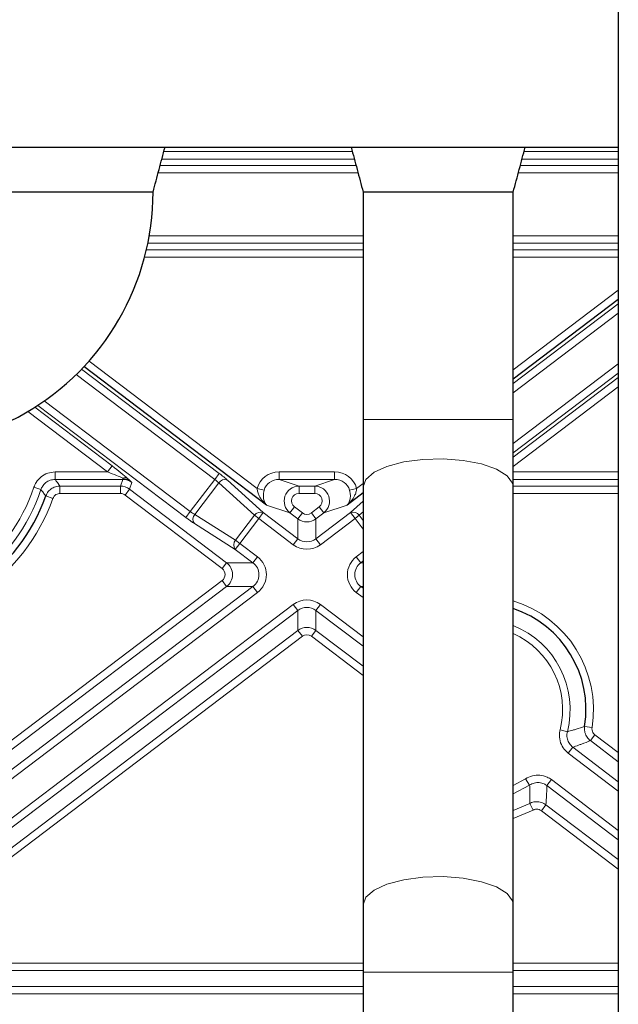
# Model space of a CAD drawing. Header units: millimetres. Extents: x 5 to 418, y 2 to 292.
# Tile 53 of 56: x 370 to 383, y 100 to 122. Entities that reach past the tile are written whole.
import ezdxf

# ---------------------------------------------------------------- set-up
doc = ezdxf.new("R2010")
doc.units = ezdxf.units.MM

msp = doc.modelspace()

# ---------------------------------------------------------------- linework, layer by layer
at = {"color": 7, "linetype": 'Continuous', "lineweight": 25}
for p, q in [((382.8399, 264.0297), (382.8399, 90.363)), ((334.1733, 118.863), (382.8399, 118.863)), ((372.7733, 118.8604), (372.7733, 118.863)), ((372.5066, 117.863), (369.1733, 117.863)), ((377.1733, 117.863), (377.1733, 112.8101)), ((380.5066, 117.863), (377.1733, 117.863)), ((380.5066, 112.8101), (380.5066, 117.863)), ((382.8399, 115.4773), (380.5066, 113.7071)), ((375.0285, 110.9089), (370.9726, 113.9858)), ((377.1733, 112.8101), (377.1733, 111.3117)), ((380.5066, 111.3117), (380.5066, 112.8101)), ((377.1733, 111.1784), (376.818, 110.9089)), ((377.1733, 111.3117), (377.1733, 102.0281)), ((380.5066, 102.0281), (380.5066, 111.3117)), ((377.1733, 102.0281), (377.1733, 100.5297)), ((380.5066, 100.5297), (380.5066, 102.0281)), ((377.1733, 100.5297), (377.1733, 88.5297)), ((380.5066, 88.5297), (380.5066, 100.5297))]:
    msp.add_line(p, q, dxfattribs=at)
at = {"color": 7, "linetype": 'Continuous', "lineweight": 18}
for p, q in [((376.9778, 118.5966), (372.7021, 118.5966)), ((372.7466, 118.7633), (376.9332, 118.7633)), ((382.8399, 118.5966), (380.7021, 118.5966)), ((380.7466, 118.7633), (382.8399, 118.7633)), ((372.6648, 118.4569), (377.0151, 118.4569)), ((380.6648, 118.4569), (382.8399, 118.4569)), ((377.0596, 118.2902), (372.6203, 118.2902)), ((382.8399, 118.2902), (380.6203, 118.2902)), ((372.4233, 116.8948), (377.1733, 116.8948)), ((380.5066, 116.8948), (382.8399, 116.8948)), ((377.1733, 116.7288), (372.3919, 116.7288)), ((382.8399, 116.7288), (380.5066, 116.7288)), ((377.1733, 116.4144), (372.3183, 116.4144)), ((372.3596, 116.5805), (377.1733, 116.5805)), ((380.5066, 116.5805), (382.8399, 116.5805)), ((382.8399, 116.4144), (380.5066, 116.4144)), ((380.5066, 113.9155), (382.8399, 115.6857)), ((380.5066, 113.6124), (382.8399, 115.3826)), ((382.8399, 115.1741), (380.5066, 113.404)), ((371.0848, 114.1091), (374.8188, 111.2764)), ((380.5066, 112.276), (382.8399, 114.0461)), ((373.8763, 111.4799), (370.8023, 113.8119)), ((370.9203, 113.9308), (373.9767, 111.6121)), ((382.8399, 113.8377), (380.5066, 112.0676)), ((380.5066, 111.9729), (382.8399, 113.743)), ((382.8399, 113.5346), (380.5066, 111.7645)), ((373.2328, 110.6316), (369.9471, 113.1242)), ((370.0922, 113.2225), (373.3332, 110.7639)), ((371.4976, 111.6449), (369.7279, 112.9874)), ((369.8797, 113.0807), (371.5979, 111.7772)), ((380.5066, 112.8101), (377.1733, 112.8101)), ((370.3322, 111.6449), (371.4976, 111.6449)), ((370.3322, 111.6449), (370.3322, 111.4789)), ((371.5979, 111.7772), (371.4976, 111.6449)), ((373.8763, 111.4799), (373.9767, 111.6121)), ((375.3084, 111.6449), (376.5382, 111.6449)), ((375.3084, 111.4789), (375.3084, 111.6449)), ((376.5382, 111.4789), (376.5382, 111.6449)), ((380.5066, 111.6449), (382.8399, 111.6449)), ((371.8354, 111.4789), (370.3322, 111.4789)), ((371.7855, 111.3305), (371.8354, 111.4789)), ((371.8354, 111.5091), (371.8354, 111.4789)), ((372.0361, 111.4114), (371.9862, 111.263)), ((373.3332, 110.7639), (373.8763, 111.4799)), ((373.9651, 111.4018), (373.4322, 110.6995)), ((374.7602, 110.6812), (373.9651, 111.4018)), ((374.1593, 111.4629), (374.9545, 110.7423)), ((375.3084, 111.4789), (375.7494, 111.3305)), ((376.5382, 111.4789), (375.3084, 111.4789)), ((376.0971, 111.3305), (376.5382, 111.4789)), ((377.0278, 111.2764), (377.1733, 111.3868)), ((382.8399, 111.4789), (380.5066, 111.4789)), ((369.8596, 111.304), (370.0171, 111.2516)), ((370.4379, 111.3305), (371.7855, 111.3305)), ((370.4379, 111.1645), (370.4379, 111.3305)), ((371.7855, 111.1645), (370.4379, 111.1645)), ((371.7855, 111.1645), (371.7855, 111.3305)), ((371.9862, 111.263), (371.8858, 111.1307)), ((371.9862, 111.263), (374.142, 109.6276)), ((374.9743, 111.2358), (374.8188, 111.2764)), ((375.7494, 111.3305), (376.0971, 111.3305)), ((375.7494, 111.1645), (375.7494, 111.3305)), ((376.0971, 111.1645), (375.7494, 111.1645)), ((376.0971, 111.3305), (376.0971, 111.1645)), ((376.8722, 111.2358), (377.0278, 111.2764)), ((380.5066, 111.3305), (382.8399, 111.3305)), ((382.8399, 111.1645), (380.5066, 111.1645)), ((370.2817, 111.0546), (370.1254, 111.1107)), ((374.0417, 109.4953), (371.8858, 111.1307)), ((376.8921, 110.7423), (377.1733, 110.9971)), ((373.3332, 110.7639), (373.2328, 110.6316)), ((374.8541, 110.61), (374.9545, 110.7423)), ((374.9545, 110.7423), (375.7226, 110.1596)), ((375.5487, 110.7339), (375.0285, 110.9089)), ((375.649, 110.8662), (375.5487, 110.7339)), ((375.7226, 110.602), (375.5487, 110.7339)), ((375.649, 110.8662), (375.8229, 110.7343)), ((375.8229, 110.7343), (375.7226, 110.602)), ((376.0236, 110.7343), (376.1975, 110.8662)), ((376.124, 110.602), (376.0236, 110.7343)), ((376.124, 110.1596), (376.8921, 110.7423)), ((376.2978, 110.7339), (376.124, 110.602)), ((376.2978, 110.7339), (376.1975, 110.8662)), ((376.818, 110.9089), (376.2978, 110.7339)), ((376.9924, 110.61), (376.8921, 110.7423)), ((377.1733, 110.76), (377.0863, 110.6812)), ((374.334, 109.9244), (373.4258, 110.496)), ((373.4322, 110.6995), (374.3405, 110.1279)), ((374.3405, 110.1279), (374.7602, 110.6812)), ((374.8541, 110.61), (374.4343, 110.0566)), ((374.7602, 110.6812), (374.8541, 110.61)), ((375.6222, 110.0273), (374.8541, 110.61)), ((375.7226, 110.1596), (375.7226, 110.602)), ((376.124, 110.602), (376.124, 110.1596)), ((376.9924, 110.61), (376.2243, 110.0273)), ((376.9924, 110.61), (377.0863, 110.6812)), ((377.1733, 110.3716), (376.9924, 110.61)), ((377.0863, 110.6812), (377.1733, 110.5666)), ((374.3405, 110.1279), (374.4343, 110.0566)), ((375.6222, 110.0273), (375.7226, 110.1596)), ((376.2243, 110.0273), (376.124, 110.1596)), ((374.334, 109.9244), (374.4343, 110.0566)), ((374.7252, 109.6276), (374.334, 109.9244)), ((374.4343, 110.0566), (374.8256, 109.7598)), ((377.021, 109.7598), (377.1733, 109.8754)), ((374.142, 109.6276), (374.0417, 109.4953)), ((374.142, 109.6276), (374.7252, 109.6276)), ((374.7252, 109.6276), (374.8256, 109.7598)), ((377.021, 109.7598), (377.1213, 109.6276)), ((377.1733, 109.667), (377.1213, 109.6276)), ((377.1213, 109.6276), (377.1733, 109.6276)), ((364.6382, 102.097), (374.0417, 109.2307)), ((374.142, 109.0985), (374.0417, 109.2307)), ((364.386, 101.2549), (374.7252, 109.0985)), ((374.8256, 108.9662), (364.4864, 101.1226)), ((374.142, 109.0985), (364.7385, 101.9648)), ((374.7252, 109.0985), (374.142, 109.0985)), ((374.8256, 108.9662), (374.7252, 109.0985)), ((377.021, 108.9662), (377.1213, 109.0985)), ((377.1733, 108.8506), (377.021, 108.9662)), ((377.1213, 109.0985), (377.1733, 109.059)), ((377.1733, 109.0985), (377.1213, 109.0985)), ((365.3929, 100.9385), (375.6222, 108.6987)), ((375.7226, 108.5664), (365.4932, 100.8063)), ((375.7226, 108.5664), (375.6222, 108.6987)), ((375.7226, 108.124), (375.7226, 108.5664)), ((376.124, 108.5664), (376.2243, 108.6987)), ((377.1733, 107.7704), (376.124, 108.5664)), ((376.124, 108.5664), (376.124, 108.124)), ((376.2243, 108.6987), (377.1733, 107.9788)), ((366.5411, 101.1588), (375.7226, 108.124)), ((375.8229, 107.9917), (375.7226, 108.124)), ((376.0236, 107.9917), (376.124, 108.124)), ((376.124, 108.124), (377.1733, 107.328)), ((375.8229, 107.9917), (366.6415, 101.0265)), ((377.1733, 107.1196), (376.0236, 107.9917)), ((381.548, 105.9122), (381.709, 105.8717)), ((382.2568, 105.9637), (382.0928, 105.9899)), ((382.3204, 105.8052), (382.22, 105.6729)), ((382.3204, 105.8052), (382.8399, 105.411)), ((381.73, 105.3938), (381.8304, 105.5261)), ((381.8304, 105.5261), (382.8399, 104.7602)), ((382.8399, 105.2026), (382.22, 105.6729)), ((382.8399, 104.5518), (381.73, 105.3938)), ((380.5066, 104.6748), (380.7787, 104.8243)), ((380.7787, 104.8243), (380.8706, 104.686)), ((380.8706, 104.686), (380.5066, 104.4946)), ((381.3554, 104.8062), (381.255, 104.6739)), ((382.8399, 103.4716), (381.255, 104.6739)), ((381.3554, 104.8062), (382.8399, 103.68)), ((380.5066, 104.1192), (380.8738, 104.2776)), ((380.8738, 104.2776), (380.9522, 104.1313)), ((381.2313, 104.2495), (381.131, 104.1172)), ((381.2313, 104.2495), (382.8399, 103.0291)), ((380.9522, 104.1313), (380.5066, 103.9448)), ((382.8399, 102.8207), (381.131, 104.1172)), ((366.7418, 100.7282), (377.1733, 100.7282)), ((380.5066, 100.7282), (382.8399, 100.7282)), ((377.1733, 100.5621), (366.7418, 100.5621)), ((380.5066, 100.5297), (377.1733, 100.5297)), ((382.8399, 100.5621), (380.5066, 100.5621)), ((365.6939, 100.2096), (377.1733, 100.2096)), ((377.1733, 100.0436), (365.6939, 100.0436)), ((380.5066, 100.2096), (382.8399, 100.2096)), ((382.8399, 100.0436), (380.5066, 100.0436))]:
    msp.add_line(p, q, dxfattribs=at)
at = {"color": 7, "linetype": 'Continuous', "lineweight": 18, "flags": 128}
for points in [[(380.5066, 111.3117), (380.4911, 111.3967), (380.3686, 111.5604), (380.1328, 111.7057), (379.8011, 111.8217), (379.3981, 111.9), (378.9537, 111.9346), (378.5008, 111.9229), (378.0732, 111.866), (377.7023, 111.768), (377.4159, 111.6361), (377.2351, 111.4801), (377.1733, 111.3117)], [(380.5066, 102.0281), (380.4911, 102.1131), (380.3686, 102.2768), (380.1328, 102.4221), (379.8011, 102.5382), (379.3981, 102.6164), (378.9537, 102.651), (378.5008, 102.6394), (378.0732, 102.5824), (377.7023, 102.4844), (377.4159, 102.3525), (377.2351, 102.1965), (377.1733, 102.0281), (377.1733, 102.0281)]]:
    msp.add_lwpolyline(points, dxfattribs=at)
at = {"color": 7, "linetype": 'Continuous', "lineweight": 25}
for centre, radius, start, end in [((366.8399, 117.863), 5.6667, 180, 0.00463), ((366.1733, 112.5297), 4.1991, 270, 340.24953), ((379.7566, 106.363), 2.3658, 350.92495, 71.5174)]:
    msp.add_arc(centre, radius, start, end, dxfattribs=at)
at = {"color": 7, "linetype": 'Continuous', "lineweight": 18}
for centre, radius, start, end in [((371.8819, 111.4049), 0.1141, 61.86493, 114.07022), ((374.0994, 111.3139), 0.1606, 68.10517, 146.79056), ((366.1733, 112.5297), 3.8848, 270, 341.60817), ((366.1733, 112.5297), 4.0508, 270, 341.60817), ((371.785, 110.9972), 0.3333, 52.88878, 89.92652), ((366.1733, 112.5297), 4.3652, 270, 340.24953), ((374.8946, 110.5933), 0.1606, 68.10517, 146.79056), ((376.952, 110.5933), 0.1606, 33.20944, 111.89483), ((373.5531, 110.5938), 0.1606, 138.84003, 217.52542), ((374.4614, 110.0222), 0.1606, 138.84003, 217.52542), ((379.7566, 106.363), 2.5318, 350.92495, 72.76885), ((379.7566, 106.363), 2.0133, 345.87431, 68.12884), ((379.7566, 106.363), 1.8473, 345.87431, 66.04602)]:
    msp.add_arc(centre, radius, start, end, dxfattribs=at)
for centre, major_axis, ratio, start_param, end_param in [((371.4493, 111.6449), (0.442, -0.1659), 0.0360818, 0.5221878, 1.474962), ((371.5496, 111.7772), (0.4417, -0.3325), 0.0526206, 0.5482397, 1.5010139), ((373.9591, 111.5889), (0.2656, -0.2015), 0.0874887, 0.7853982, 1.5707963), ((375.3197, 111.143), (-0.4914, 0.1653), 0.9643524, 5.0480151, 6.349752), ((376.5268, 111.143), (-0.4914, -0.1653), 0.9643524, 3.075026, 4.3767628), ((371.8341, 111.143), (0.1072, 0.3186), 0.9915782, 5.9599673, 6.6064033), ((373.8587, 111.4566), (0.1328, -0.1007), 0.1749773, 0.7853982, 1.5707963), ((375.3197, 111.143), (0.3391, -0.1141), 0.9317305, 1.9064225, 3.2081594), ((376.5268, 111.143), (0.3391, 0.1141), 0.9317305, 6.2166186, 7.5183555), ((371.785, 110.9972), (-0.0534, -0.1586), 0.9957668, 2.8183747, 3.4648106), ((375.7532, 110.9972), (0.3161, -0.1063), 0.9993416, 1.9064225, 4.3767628), ((375.7532, 110.9972), (-0.1638, 0.0551), 0.9643524, 5.0480151, 7.5183555), ((376.0934, 110.9972), (0.3161, 0.1063), 0.9993416, 5.0480151, 7.5183555), ((376.0934, 110.9972), (-0.1638, -0.0551), 0.9643524, 1.9064225, 4.3767628), ((373.3508, 110.7871), (0.1328, -0.1007), 0.1749773, 4.712389, 5.4977871), ((375.9233, 110.8682), (0, 0.1677), 0.9940243, 2.4954807, 3.7877046), ((373.2505, 110.6548), (0.2656, -0.2015), 0.0874887, 4.712389, 5.4977871), ((375.9233, 110.8682), (0, 0.3333), 0.999982, 2.4954807, 3.7877046), ((375.9233, 110.4289), (0, 0.3373), 0.9881372, 2.4954807, 3.7877046), ((375.9233, 110.4289), (0, 0.503), 0.9940243, 2.4954807, 3.7877046), ((373.9392, 109.363), (0.3334, 0), 0.9999462, 5.3663842, 7.1999864), ((374.5182, 109.363), (0.3403, 0), 0.9796315, 5.3663842, 7.1999864), ((374.5182, 109.363), (-0.5052, 0), 0.9896847, 2.2247915, 4.0583938), ((377.3283, 109.363), (0.5052, 0), 0.9896847, 2.2247915, 4.0583938), ((377.3283, 109.363), (0.3403, 0), 0.9796315, 2.2247915, 4.0583938), ((373.9392, 109.363), (-0.1684, 0), 0.9896847, 2.2247915, 4.0583938), ((375.9233, 108.2971), (0, -0.503), 0.9940243, 2.4954807, 3.7877046), ((375.9233, 108.2971), (0, 0.3373), 0.9881372, 5.6370734, 6.9292972), ((375.9233, 107.8579), (0, 0.3333), 0.999982, 5.6370734, 6.9292972), ((375.9233, 107.8579), (0, -0.1677), 0.9940243, 2.4954807, 3.7877046)]:
    msp.add_ellipse(centre, major_axis=major_axis, ratio=ratio, start_param=start_param, end_param=end_param, dxfattribs=at)
at = {"color": 7, "linetype": 'Continuous', "lineweight": 25}
for points, knots in [([(372.5066, 117.863), (372.5509, 118.0296), (372.6394, 118.3623), (372.7287, 118.6962), (372.7733, 118.863)], [0, 0, 0, 0, 0.5005855, 1, 1, 1, 1]), ([(376.9066, 118.863), (376.9509, 118.6974), (377.0402, 118.3634), (377.1287, 118.0307), (377.1733, 117.863)], [0, 0, 0, 0, 0.49607138, 1, 1, 1, 1]), ([(380.5066, 117.863), (380.5512, 118.0307), (380.6397, 118.3634), (380.729, 118.6974), (380.7733, 118.863)], [0, 0, 0, 0, 0.5039283, 1, 1, 1, 1])]:
    msp.add_open_spline(points, degree=3, knots=knots, dxfattribs=at)
at = {"color": 7, "linetype": 'Continuous', "lineweight": 18}
for points, knots in [([(369.8596, 111.304), (369.8747, 111.3406), (369.9111, 111.429), (370.0156, 111.5425), (370.164, 111.6285), (370.2762, 111.6394), (370.3322, 111.6449)], [0, 0, 0, 0, 0.1907597, 0.4601234, 0.7300761, 1, 1, 1, 1]), ([(370.3322, 111.4789), (370.2948, 111.4753), (370.22, 111.4682), (370.1209, 111.4109), (370.0513, 111.3351), (370.0272, 111.2761), (370.0171, 111.2516)], [0, 0, 0, 0, 0.2700799, 0.5398394, 0.8090741, 1, 1, 1, 1]), ([(370.3322, 111.4789), (370.3497, 111.4546), (370.3852, 111.4052), (370.4201, 111.3557), (370.4379, 111.3305)], [0, 0, 0, 0, 0.4906615, 1, 1, 1, 1]), ([(372.0361, 111.4114), (372.0355, 111.4118), (372.0191, 111.425), (371.9857, 111.4481), (371.9196, 111.4828), (371.8683, 111.4988), (371.8354, 111.5091)], [0, 0, 0, 0, 0.0091657, 0.280565, 0.5387879, 1, 1, 1, 1]), ([(371.9357, 111.5055), (371.9539, 111.489), (371.9813, 111.464), (372.0126, 111.4341), (372.028, 111.4192), (372.0358, 111.4117), (372.0361, 111.4114)], [0, 0, 0, 0, 0.4921164, 0.7409764, 0.9901683, 1, 1, 1, 1]), ([(370.1254, 111.1107), (370.1072, 111.1346), (370.0714, 111.1817), (370.035, 111.2286), (370.0171, 111.2516)], [0, 0, 0, 0, 0.5093413, 1, 1, 1, 1]), ([(370.1254, 111.1107), (370.1415, 111.1446), (370.1738, 111.2123), (370.2612, 111.286), (370.3534, 111.325), (370.4142, 111.329), (370.4379, 111.3305)], [0, 0, 0, 0, 0.2750277, 0.5502864, 0.8249291, 1, 1, 1, 1]), ([(370.4379, 111.1645), (370.4261, 111.1637), (370.3956, 111.1618), (370.3495, 111.1424), (370.3058, 111.1055), (370.2897, 111.0715), (370.2817, 111.0546)], [0, 0, 0, 0, 0.1751642, 0.4497402, 0.7248842, 1, 1, 1, 1]), ([(375.0285, 110.9089), (375.0279, 110.9094), (374.9944, 110.9372), (374.9329, 110.999), (374.8688, 111.0965), (374.8292, 111.1908), (374.8221, 111.2488), (374.8188, 111.2764)], [0, 0, 0, 0, 0.00569575, 0.31488842, 0.62279019, 0.82042966, 1, 1, 1, 1]), ([(374.9743, 111.2358), (374.9693, 111.2135), (374.9628, 111.1849), (374.9567, 111.1295), (374.9565, 111.0578), (374.9783, 110.9739), (375.0093, 110.9279), (375.0282, 110.9092), (375.0285, 110.9089)], [0, 0, 0, 0, 0.14882955, 0.19134144, 0.38964943, 0.69215441, 0.99516777, 1, 1, 1, 1]), ([(377.0278, 111.2764), (377.0244, 111.2488), (377.0173, 111.1908), (376.9778, 111.0965), (376.9136, 110.999), (376.8521, 110.9372), (376.8186, 110.9094), (376.818, 110.9089)], [0, 0, 0, 0, 0.17957034, 0.37720981, 0.68511158, 0.99430425, 1, 1, 1, 1]), ([(376.818, 110.9089), (376.8183, 110.9092), (376.8373, 110.9279), (376.8683, 110.9739), (376.89, 111.0578), (376.8899, 111.1295), (376.8837, 111.1849), (376.8773, 111.2135), (376.8722, 111.2358)], [0, 0, 0, 0, 0.0048322, 0.3078456, 0.6103506, 0.8086586, 0.8511705, 1, 1, 1, 1]), ([(381.73, 105.3938), (381.6887, 105.432), (381.606, 105.5085), (381.5396, 105.6668), (381.5266, 105.8065), (381.5429, 105.8867), (381.548, 105.9122)], [0, 0, 0, 0, 0.2886739, 0.577374, 0.8655571, 1, 1, 1, 1]), ([(381.709, 105.8717), (381.7497, 105.8832), (381.8142, 105.9014), (381.9425, 105.9402), (382.0292, 105.9689), (382.0928, 105.9899)], [0, 0, 0, 0, 0.3134853, 0.4967216, 1, 1, 1, 1]), ([(382.22, 105.6729), (382.2141, 105.6776), (382.1791, 105.7055), (382.1271, 105.7706), (382.0862, 105.8775), (382.0906, 105.9524), (382.0928, 105.9899)], [0, 0, 0, 0, 0.06360942, 0.3754372, 0.68780913, 1, 1, 1, 1]), ([(382.2568, 105.9637), (382.2556, 105.9449), (382.2533, 105.9075), (382.2738, 105.854), (382.2999, 105.8214), (382.3174, 105.8076), (382.3204, 105.8052)], [0, 0, 0, 0, 0.3122482, 0.6245198, 0.9363535, 1, 1, 1, 1]), ([(381.709, 105.8717), (381.7056, 105.8546), (381.6946, 105.8012), (381.7031, 105.708), (381.7474, 105.6024), (381.8027, 105.5515), (381.8304, 105.5261)], [0, 0, 0, 0, 0.1345668, 0.4226841, 0.7112012, 1, 1, 1, 1]), ([(382.22, 105.6729), (382.1557, 105.6475), (382.0679, 105.6128), (381.9375, 105.5642), (381.8718, 105.5408), (381.8304, 105.5261)], [0, 0, 0, 0, 0.5032634, 0.6865014, 1, 1, 1, 1]), ([(380.7787, 104.8243), (380.8285, 104.8507), (380.928, 104.9037), (381.0992, 104.9141), (381.2466, 104.878), (381.3243, 104.8267), (381.3554, 104.8062)], [0, 0, 0, 0, 0.27306673, 0.54616192, 0.81868058, 1, 1, 1, 1]), ([(381.255, 104.6739), (381.2343, 104.6877), (381.1826, 104.722), (381.0843, 104.7463), (380.97, 104.7392), (380.9037, 104.7037), (380.8706, 104.686)], [0, 0, 0, 0, 0.181479, 0.4538796, 0.7267829, 1, 1, 1, 1]), ([(380.8738, 104.2776), (380.8747, 104.3457), (380.876, 104.4385), (380.8742, 104.5749), (380.872, 104.643), (380.8706, 104.686)], [0, 0, 0, 0, 0.5038024, 0.6869364, 1, 1, 1, 1]), ([(381.255, 104.6739), (381.2534, 104.629), (381.2508, 104.5578), (381.2434, 104.4159), (381.2365, 104.3199), (381.2313, 104.2495)], [0, 0, 0, 0, 0.31307932, 0.49621529, 1, 1, 1, 1]), ([(380.8738, 104.2776), (380.8867, 104.2838), (380.933, 104.3062), (381.0218, 104.3224), (381.1353, 104.3082), (381.1993, 104.269), (381.2313, 104.2495)], [0, 0, 0, 0, 0.1134751, 0.4086681, 0.704435, 1, 1, 1, 1]), ([(381.131, 104.1172), (381.115, 104.127), (381.083, 104.1467), (381.0262, 104.1538), (380.9818, 104.1456), (380.9586, 104.1344), (380.9522, 104.1313)], [0, 0, 0, 0, 0.2956342, 0.5912938, 0.886461, 1, 1, 1, 1])]:
    msp.add_open_spline(points, degree=3, knots=knots, dxfattribs=at)

doc.saveas('drawing.dxf')
